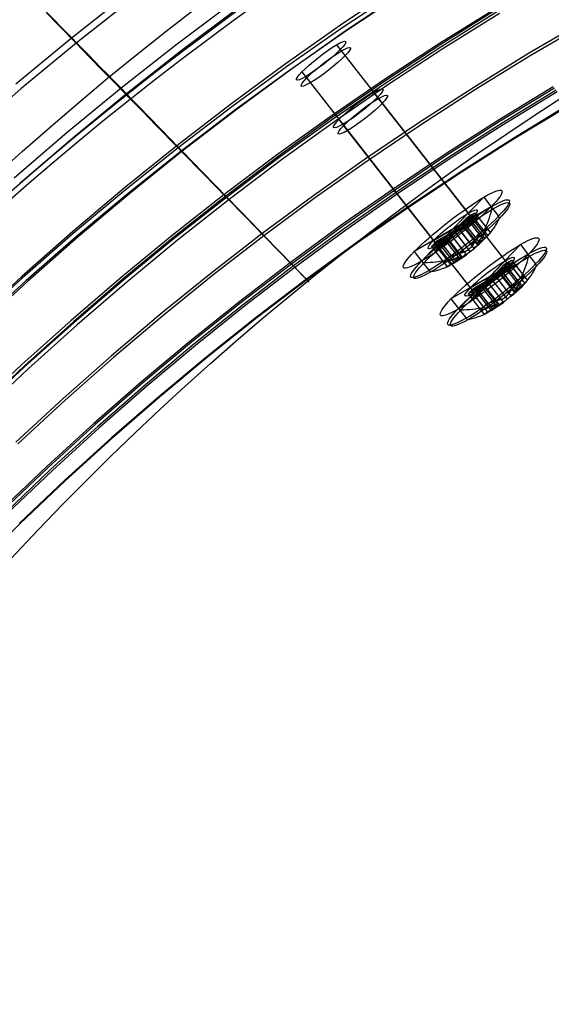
# Model space of a CAD drawing. Extents: x 112 to 670, y -274 to 273.
# Tile 29 of 84: x 240 to 279, y 88 to 159. Entities that reach past the tile are written whole.
import ezdxf

# ---------------------------------------------------------------- set-up
doc = ezdxf.new("R2010")
doc.units = 0
doc.layers.add('PREDEFINITO', color=7, linetype='CONTINUOUS')

msp = doc.modelspace()

# ---------------------------------------------------------------- linework, layer by layer
at = {"layer": 'PREDEFINITO'}
for p, q in [((244.92, 157.103, 23.426), (240.742, 161.394, 0.953)), ((267.518, 161.584, 43.32), (263.466, 158.861, 43.334)), ((267.637, 161.349, 209.804), (263.577, 158.646, 209.797)), ((248.11, 161.129, 239.009), (244.052, 157.917, 238.996)), ((248.45, 160.76, 237.965), (244.401, 157.559, 237.953)), ((267.844, 161.084, 208.678), (263.79, 158.389, 208.672)), ((267.864, 161.138, 44.326), (263.822, 158.427, 44.341)), ((255.631, 160.455, 33.577), (251.604, 157.429, 33.596)), ((256.005, 160.028, 34.667), (251.988, 157.014, 34.685)), ((274.644, 160.057, 191.44), (270.616, 157.542, 191.437)), ((274.722, 160.008, 55.714), (270.704, 157.485, 55.73)), ((274.801, 159.846, 190.291), (270.778, 157.336, 190.288)), ((242.266, 159.749, 244.024), (243.177, 158.815, 241.526)), ((274.935, 159.719, 56.839), (270.924, 157.203, 56.855)), ((281.048, 159.161, 171.271), (277.044, 156.814, 171.272)), ((243.177, 158.815, 241.526), (244.401, 157.559, 237.953)), ((263.466, 158.861, 43.334), (259.474, 156.051, 43.349)), ((263.577, 158.646, 209.797), (259.576, 155.855, 209.791)), ((263.822, 158.427, 44.341), (259.84, 155.63, 44.357)), ((281.161, 158.999, 170.107), (277.161, 156.656, 170.107)), ((244.052, 157.917, 238.996), (240.067, 154.616, 238.983)), ((263.79, 158.389, 208.672), (259.794, 155.605, 208.666)), ((244.401, 157.559, 237.953), (240.424, 154.27, 237.94)), ((244.401, 157.559, 237.953), (245.374, 156.562, 234.927)), ((245.317, 156.696, 25.235), (244.92, 157.103, 23.426)), ((251.604, 157.429, 33.596), (247.645, 154.315, 33.615)), ((251.988, 157.014, 34.685), (248.038, 153.913, 34.703)), ((263.193, 157.452, -128.349), (272.689, 145.298, -130.459)), ((263.193, 157.452, -128.349), (272.689, 145.298, -130.459)), ((263.459, 157.112, -125.196), (272.954, 144.958, -127.307)), ((263.459, 157.112, -125.196), (272.954, 144.958, -127.307)), ((270.616, 157.542, 191.437), (266.642, 154.94, 191.434)), ((270.704, 157.485, 55.73), (266.741, 154.876, 55.746)), ((270.778, 157.336, 190.288), (266.808, 154.74, 190.285)), ((270.924, 157.203, 56.855), (266.967, 154.602, 56.871)), ((245.733, 156.27, 27.008), (245.317, 156.696, 25.235)), ((245.374, 156.562, 234.927), (246.304, 155.608, 231.867)), ((277.044, 156.814, 171.272), (273.09, 154.381, 171.272)), ((277.161, 156.656, 170.107), (273.211, 154.227, 170.108)), ((246.172, 155.822, 28.737), (245.733, 156.27, 27.008)), ((246.635, 155.348, 30.419), (246.172, 155.822, 28.737)), ((246.304, 155.608, 231.867), (247.193, 154.696, 228.775)), ((259.474, 156.051, 43.349), (255.544, 153.154, 43.364)), ((259.576, 155.855, 209.791), (255.635, 152.978, 209.784)), ((259.794, 155.605, 208.666), (255.859, 152.735, 208.66)), ((259.84, 155.63, 44.357), (255.918, 152.746, 44.372)), ((247.125, 154.847, 32.047), (246.635, 155.348, 30.419)), ((260.686, 155.493, -128.349), (270.181, 143.339, -130.459)), ((260.686, 155.493, -128.349), (270.181, 143.339, -130.459)), ((260.951, 155.153, -125.196), (270.447, 142.999, -127.307)), ((260.951, 155.153, -125.196), (270.447, 142.999, -127.307)), ((266.642, 154.94, 191.434), (262.724, 152.253, 191.43)), ((266.741, 154.876, 55.746), (262.834, 152.181, 55.762)), ((240.424, 154.27, 237.94), (236.52, 150.894, 237.928)), ((247.645, 154.315, 33.615), (243.755, 151.116, 33.634)), ((247.381, 154.585, 32.839), (247.125, 154.847, 32.047)), ((247.193, 154.696, 228.775), (248.329, 153.53, 224.566)), ((247.645, 154.315, 33.615), (247.381, 154.585, 32.839)), ((248.038, 153.913, 34.703), (247.645, 154.315, 33.615)), ((266.808, 154.74, 190.285), (262.894, 152.058, 190.282)), ((266.967, 154.602, 56.871), (263.066, 151.914, 56.887)), ((273.09, 154.381, 171.272), (269.188, 151.863, 171.272)), ((273.211, 154.227, 170.108), (269.312, 151.713, 170.108)), ((278.82, 154.416, 150.137), (274.921, 152.044, 150.141)), ((278.898, 154.312, 148.962), (275.001, 151.942, 148.965)), ((279.019, 154.172, 87.987), (275.13, 151.801, 87.999)), ((248.038, 153.913, 34.703), (244.158, 150.727, 34.721)), ((248.481, 153.46, 35.847), (248.038, 153.913, 34.703)), ((248.329, 153.53, 224.566), (249.254, 152.582, 220.91)), ((248.937, 152.993, 36.959), (248.481, 153.46, 35.847)), ((265.858, 154.018, -95.49), (275.345, 141.876, -97.708)), ((265.858, 154.018, -95.49), (275.345, 141.876, -97.708)), ((266.138, 153.661, -92.34), (275.624, 141.519, -94.558)), ((266.138, 153.661, -92.34), (275.624, 141.519, -94.558)), ((279.104, 154.055, 89.159), (275.218, 151.688, 89.172)), ((251.245, 150.62, 42.305), (248.937, 152.993, 36.959)), ((255.544, 153.154, 43.364), (251.678, 150.172, 43.38)), ((255.635, 152.978, 209.784), (251.758, 150.014, 209.778)), ((255.859, 152.735, 208.66), (251.987, 149.779, 208.653)), ((255.918, 152.746, 44.372), (252.06, 149.777, 44.387)), ((279.832, 153.062, 104.886), (275.967, 150.721, 104.896)), ((279.838, 153.045, 128.867), (275.971, 150.706, 128.874)), ((279.861, 153.022, 106.069), (275.997, 150.683, 106.079)), ((279.868, 153.006, 127.685), (276.002, 150.668, 127.692)), ((249.254, 152.582, 220.91), (250.132, 151.681, 217.225)), ((262.724, 152.253, 191.43), (258.864, 149.48, 191.427)), ((262.834, 152.181, 55.762), (258.985, 149.401, 55.778)), ((262.894, 152.058, 190.282), (259.038, 149.291, 190.279)), ((263.351, 152.059, -95.49), (272.837, 139.917, -97.708)), ((263.351, 152.059, -95.49), (272.837, 139.917, -97.708)), ((274.921, 152.044, 150.141), (271.072, 149.587, 150.144)), ((250.132, 151.681, 217.225), (251.758, 150.014, 209.778)), ((263.066, 151.914, 56.887), (259.223, 149.143, 56.903)), ((263.63, 151.702, -92.34), (273.116, 139.56, -94.558)), ((263.63, 151.702, -92.34), (273.116, 139.56, -94.558)), ((269.188, 151.863, 171.272), (265.339, 149.261, 171.272)), ((269.312, 151.713, 170.108), (265.466, 149.115, 170.108)), ((275.001, 151.942, 148.965), (271.154, 149.488, 148.969)), ((275.13, 151.801, 87.999), (271.29, 149.347, 88.012)), ((275.218, 151.688, 89.172), (271.38, 149.237, 89.184)), ((243.755, 151.116, 33.634), (239.937, 147.833, 33.653)), ((244.158, 150.727, 34.721), (240.349, 147.456, 34.739)), ((251.678, 150.172, 43.38), (251.245, 150.62, 42.305)), ((275.967, 150.721, 104.896), (272.15, 148.298, 104.906)), ((275.971, 150.706, 128.874), (272.153, 148.285, 128.881)), ((275.997, 150.683, 106.079), (272.18, 148.26, 106.089)), ((276.002, 150.668, 127.692), (272.184, 148.247, 127.699)), ((251.678, 150.172, 43.38), (247.877, 147.107, 43.395)), ((251.758, 150.014, 209.778), (247.945, 146.967, 209.771)), ((252.06, 149.777, 44.387), (251.678, 150.172, 43.38)), ((251.758, 150.014, 209.778), (251.987, 149.779, 208.653)), ((251.987, 149.779, 208.653), (248.18, 146.739, 208.647)), ((252.06, 149.777, 44.387), (248.268, 146.725, 44.403)), ((251.987, 149.779, 208.653), (253.615, 148.11, 200.08)), ((252.302, 149.527, 45.06), (252.06, 149.777, 44.387)), ((252.536, 149.285, 45.74), (252.302, 149.527, 45.06)), ((252.982, 148.825, 47.12), (252.536, 149.285, 45.74)), ((258.864, 149.48, 191.427), (255.063, 146.624, 191.424)), ((258.985, 149.401, 55.778), (255.197, 146.539, 55.795)), ((259.038, 149.291, 190.279), (255.242, 146.441, 190.276)), ((265.339, 149.261, 171.272), (261.545, 146.576, 171.272)), ((271.072, 149.587, 150.144), (267.274, 147.048, 150.148)), ((271.154, 149.488, 148.969), (267.359, 146.952, 148.973)), ((271.29, 149.347, 88.012), (267.502, 146.811, 88.024)), ((271.38, 149.237, 89.184), (267.595, 146.704, 89.196)), ((253.401, 148.391, 48.525), (252.982, 148.825, 47.12)), ((259.223, 149.143, 56.903), (255.44, 146.288, 56.919)), ((265.466, 149.115, 170.108), (261.676, 146.435, 170.109)), ((253.797, 147.983, 49.95), (253.401, 148.391, 48.525)), ((253.615, 148.11, 200.08), (255.242, 146.441, 190.276)), ((254.171, 147.597, 51.393), (253.797, 147.983, 49.95)), ((272.15, 148.298, 104.906), (268.384, 145.792, 104.916)), ((272.153, 148.285, 128.881), (268.386, 145.781, 128.888)), ((272.18, 148.26, 106.089), (268.415, 145.756, 106.099)), ((272.184, 148.247, 127.699), (268.418, 145.745, 127.706)), ((240.349, 147.456, 34.739), (236.612, 144.104, 34.757)), ((247.877, 147.107, 43.395), (244.145, 143.959, 43.41)), ((254.527, 147.229, 52.85), (254.171, 147.597, 51.393)), ((255.197, 146.539, 55.795), (254.527, 147.229, 52.85)), ((267.274, 147.048, 150.148), (263.53, 144.428, 150.151)), ((247.945, 146.967, 209.771), (244.199, 143.837, 209.765)), ((248.18, 146.739, 208.647), (244.439, 143.616, 208.641)), ((248.268, 146.725, 44.403), (244.543, 143.591, 44.418)), ((255.063, 146.624, 191.424), (251.325, 143.685, 191.421)), ((255.197, 146.539, 55.795), (251.471, 143.594, 55.811)), ((255.242, 146.441, 190.276), (251.508, 143.508, 190.273)), ((256.226, 145.479, 60.739), (255.197, 146.539, 55.795)), ((255.242, 146.441, 190.276), (256.613, 145.034, 180.805)), ((261.545, 146.576, 171.272), (257.809, 143.809, 171.272)), ((261.676, 146.435, 170.109), (257.943, 143.671, 170.109)), ((267.359, 146.952, 148.973), (263.617, 144.334, 148.977)), ((267.502, 146.811, 88.024), (263.768, 144.193, 88.037)), ((267.595, 146.704, 89.196), (263.863, 144.089, 89.209)), ((273.81, 146.448, -132.036), (269.326, 141.85, -125.731)), ((273.81, 146.448, -132.036), (269.326, 141.85, -125.731)), ((273.81, 146.448, -132.036), (274.342, 145.767, -132.154)), ((273.81, 146.448, -132.036), (274.342, 145.767, -132.154)), ((255.44, 146.288, 56.919), (251.719, 143.352, 56.935)), ((268.384, 145.792, 104.916), (264.67, 143.206, 104.927)), ((268.386, 145.781, 128.888), (264.671, 143.197, 128.895)), ((268.415, 145.756, 106.099), (264.702, 143.171, 106.109)), ((268.418, 145.745, 127.706), (264.704, 143.161, 127.713)), ((274.341, 145.768, -125.731), (268.795, 142.53, -132.036)), ((274.341, 145.768, -125.731), (268.795, 142.53, -132.036)), ((274.341, 145.768, -125.731), (274.873, 145.087, -125.849)), ((274.341, 145.768, -125.731), (274.873, 145.087, -125.849)), ((256.955, 144.727, 64.582), (256.226, 145.479, 60.739)), ((256.613, 145.034, 180.805), (257.943, 143.671, 170.109)), ((270.181, 143.339, -130.459), (272.954, 144.958, -127.307)), ((270.181, 143.339, -130.459), (272.954, 144.958, -127.307)), ((272.689, 145.298, -130.459), (270.447, 142.999, -127.307)), ((272.689, 145.298, -130.459), (270.447, 142.999, -127.307)), ((272.906, 145.193, -130.596), (270.514, 142.741, -127.233)), ((272.906, 145.193, -130.596), (270.514, 142.741, -127.233)), ((271.912, 144.283, -129.825), (272.659, 145.049, -130.876)), ((271.912, 144.283, -129.825), (272.659, 145.049, -130.876)), ((273.152, 145.337, -130.316), (272.405, 144.57, -129.265)), ((273.152, 145.337, -130.316), (272.405, 144.57, -129.265)), ((272.464, 144.495, -128.564), (273.388, 145.035, -127.514)), ((272.464, 144.495, -128.564), (273.388, 145.035, -127.514)), ((272.659, 145.049, -130.876), (273.152, 145.337, -130.316)), ((272.659, 145.049, -130.876), (273.152, 145.337, -130.316)), ((272.659, 145.049, -130.876), (273.565, 143.889, -131.078)), ((272.659, 145.049, -130.876), (273.565, 143.889, -131.078)), ((272.906, 145.193, -130.596), (273.817, 144.027, -130.799)), ((272.906, 145.193, -130.596), (273.817, 144.027, -130.799)), ((273.388, 145.035, -127.514), (272.99, 144.626, -126.953)), ((273.388, 145.035, -127.514), (272.99, 144.626, -126.953)), ((273.152, 145.337, -130.316), (274.058, 144.177, -130.517)), ((273.152, 145.337, -130.316), (274.058, 144.177, -130.517)), ((273.388, 145.035, -127.514), (274.294, 143.875, -127.715)), ((273.388, 145.035, -127.514), (274.294, 143.875, -127.715)), ((257.628, 144.035, 68.446), (256.955, 144.727, 64.582)), ((263.53, 144.428, 150.151), (259.841, 141.726, 150.155)), ((263.617, 144.334, 148.977), (259.93, 141.635, 148.98)), ((273.189, 144.83, -127.233), (270.231, 143.103, -130.596)), ((273.189, 144.83, -127.233), (270.231, 143.103, -130.596)), ((271.912, 144.283, -129.825), (272.962, 142.938, -130.059)), ((271.912, 144.283, -129.825), (272.962, 142.938, -130.059)), ((272.99, 144.626, -126.953), (272.065, 144.086, -128.004)), ((272.99, 144.626, -126.953), (272.065, 144.086, -128.004)), ((272.161, 144.538, -130.176), (273.178, 143.236, -130.402)), ((272.161, 144.538, -130.176), (273.178, 143.236, -130.402)), ((272.319, 144.442, -128.915), (273.38, 143.084, -129.151)), ((272.319, 144.442, -128.915), (273.38, 143.084, -129.151)), ((272.373, 144.266, -127.654), (273.391, 142.964, -127.88)), ((272.373, 144.266, -127.654), (273.391, 142.964, -127.88)), ((272.405, 144.57, -129.265), (273.455, 143.226, -129.499)), ((272.405, 144.57, -129.265), (273.455, 143.226, -129.499)), ((272.464, 144.495, -128.564), (273.514, 143.15, -128.798)), ((272.464, 144.495, -128.564), (273.514, 143.15, -128.798)), ((272.654, 144.826, -129.615), (273.671, 143.524, -129.841)), ((272.654, 144.826, -129.615), (273.671, 143.524, -129.841)), ((272.772, 144.675, -128.214), (273.789, 143.373, -128.44)), ((272.772, 144.675, -128.214), (273.789, 143.373, -128.44)), ((272.99, 144.626, -126.953), (273.896, 143.466, -127.155)), ((272.99, 144.626, -126.953), (273.896, 143.466, -127.155)), ((273.189, 144.83, -127.233), (274.1, 143.664, -127.436)), ((273.189, 144.83, -127.233), (274.1, 143.664, -127.436)), ((244.145, 143.959, 43.41), (240.481, 140.731, 43.425)), ((244.199, 143.837, 209.765), (240.522, 140.625, 209.758)), ((244.439, 143.616, 208.641), (240.767, 140.413, 208.635)), ((244.543, 143.591, 44.418), (240.886, 140.376, 44.433)), ((251.325, 143.685, 191.421), (247.65, 140.665, 191.418)), ((251.471, 143.594, 55.811), (247.809, 140.568, 55.827)), ((251.508, 143.508, 190.273), (247.837, 140.493, 190.27)), ((257.809, 143.809, 171.272), (254.132, 140.96, 171.273)), ((257.943, 143.671, 170.109), (254.269, 140.827, 170.109)), ((258.241, 143.402, 72.33), (257.628, 144.035, 68.446)), ((257.943, 143.671, 170.109), (258.982, 142.606, 160.155)), ((263.768, 144.193, 88.037), (260.089, 141.494, 88.05)), ((263.863, 144.089, 89.209), (260.186, 141.394, 89.221)), ((270.43, 143.308, -130.876), (271.355, 143.847, -129.825)), ((270.43, 143.308, -130.876), (271.355, 143.847, -129.825)), ((271.508, 143.651, -128.004), (270.761, 142.884, -126.953)), ((271.508, 143.651, -128.004), (270.761, 142.884, -126.953)), ((271.047, 143.667, -130.176), (272.064, 142.365, -130.402)), ((271.047, 143.667, -130.176), (272.064, 142.365, -130.402)), ((271.355, 143.847, -129.825), (272.405, 142.503, -130.059)), ((271.355, 143.847, -129.825), (272.405, 142.503, -130.059)), ((271.508, 143.651, -128.004), (272.559, 142.306, -128.237)), ((271.508, 143.651, -128.004), (272.559, 142.306, -128.237)), ((271.646, 144.049, -129.68), (272.706, 142.691, -129.916)), ((271.646, 144.049, -129.68), (272.706, 142.691, -129.916)), ((271.775, 143.884, -128.149), (272.836, 142.526, -128.385)), ((271.775, 143.884, -128.149), (272.836, 142.526, -128.385)), ((272.065, 144.086, -128.004), (273.116, 142.742, -128.237)), ((272.065, 144.086, -128.004), (273.116, 142.742, -128.237)), ((273.565, 143.889, -131.078), (272.962, 142.938, -130.059)), ((273.565, 143.889, -131.078), (272.962, 142.938, -130.059)), ((273.403, 143.292, -129.487), (273.759, 143.657, -129.988)), ((273.403, 143.292, -129.487), (273.759, 143.657, -129.988)), ((273.455, 143.226, -129.499), (274.058, 144.177, -130.517)), ((273.455, 143.226, -129.499), (274.058, 144.177, -130.517)), ((274.294, 143.875, -127.715), (273.514, 143.15, -128.798)), ((274.294, 143.875, -127.715), (273.514, 143.15, -128.798)), ((273.817, 144.027, -130.799), (273.565, 143.889, -131.078)), ((273.817, 144.027, -130.799), (273.565, 143.889, -131.078)), ((274.058, 144.177, -130.517), (273.817, 144.027, -130.799)), ((274.058, 144.177, -130.517), (273.817, 144.027, -130.799)), ((273.896, 143.466, -127.155), (274.294, 143.875, -127.715)), ((273.896, 143.466, -127.155), (274.294, 143.875, -127.715)), ((251.719, 143.352, 56.935), (248.062, 140.335, 56.951)), ((258.796, 142.83, 76.234), (258.241, 143.402, 72.33)), ((259.289, 142.321, 80.156), (258.796, 142.83, 76.234)), ((264.671, 143.197, 128.895), (261.01, 140.531, 128.901)), ((264.67, 143.206, 104.927), (261.011, 140.539, 104.937)), ((264.702, 143.171, 106.109), (261.044, 140.505, 106.12)), ((264.704, 143.161, 127.713), (261.044, 140.497, 127.72)), ((270.956, 143.439, -129.265), (270.032, 142.899, -130.316)), ((270.956, 143.439, -129.265), (270.032, 142.899, -130.316)), ((270.032, 142.899, -130.316), (270.43, 143.308, -130.876)), ((270.032, 142.899, -130.316), (270.43, 143.308, -130.876)), ((270.032, 142.899, -130.316), (270.938, 141.739, -130.517)), ((270.032, 142.899, -130.316), (270.938, 141.739, -130.517)), ((270.231, 143.103, -130.596), (271.142, 141.937, -130.799)), ((270.231, 143.103, -130.596), (271.142, 141.937, -130.799)), ((270.268, 142.597, -127.514), (271.015, 143.363, -128.564)), ((270.268, 142.597, -127.514), (271.015, 143.363, -128.564)), ((270.761, 142.884, -126.953), (270.268, 142.597, -127.514)), ((270.761, 142.884, -126.953), (270.268, 142.597, -127.514)), ((270.43, 143.308, -130.876), (271.337, 142.148, -131.078)), ((270.43, 143.308, -130.876), (271.337, 142.148, -131.078)), ((270.648, 143.259, -129.615), (271.665, 141.957, -129.841)), ((270.648, 143.259, -129.615), (271.665, 141.957, -129.841)), ((270.761, 142.884, -126.953), (271.667, 141.725, -127.155)), ((270.761, 142.884, -126.953), (271.667, 141.725, -127.155)), ((270.766, 143.107, -128.214), (271.783, 141.806, -128.44)), ((270.766, 143.107, -128.214), (271.783, 141.806, -128.44)), ((270.956, 143.439, -129.265), (272.007, 142.094, -129.499)), ((270.956, 143.439, -129.265), (272.007, 142.094, -129.499)), ((271.015, 143.363, -128.564), (272.066, 142.019, -128.798)), ((271.015, 143.363, -128.564), (272.066, 142.019, -128.798)), ((271.101, 143.491, -128.915), (272.162, 142.133, -129.151)), ((271.101, 143.491, -128.915), (272.162, 142.133, -129.151)), ((271.259, 143.395, -127.654), (272.276, 142.093, -127.88)), ((271.259, 143.395, -127.654), (272.276, 142.093, -127.88)), ((276.459, 143.034, -99.282), (272.002, 138.402, -92.983)), ((276.459, 143.034, -99.282), (272.002, 138.402, -92.983)), ((273.266, 143.369, -130.548), (272.91, 143.005, -130.047)), ((273.266, 143.369, -130.548), (272.91, 143.005, -130.047)), ((273.064, 142.808, -128.226), (273.504, 143.065, -127.725)), ((273.064, 142.808, -128.226), (273.504, 143.065, -127.725)), ((273.116, 142.742, -128.237), (273.896, 143.466, -127.155)), ((273.116, 142.742, -128.237), (273.896, 143.466, -127.155)), ((273.902, 143.474, -128.286), (273.462, 143.217, -128.786)), ((273.902, 143.474, -128.286), (273.462, 143.217, -128.786)), ((276.459, 143.034, -99.282), (276.99, 142.354, -99.407)), ((276.459, 143.034, -99.282), (276.99, 142.354, -99.407)), ((258.982, 142.606, 160.155), (259.93, 141.635, 148.98)), ((259.721, 141.875, 84.095), (259.289, 142.321, 80.156)), ((268.795, 142.53, -132.036), (269.327, 141.849, -132.154)), ((268.795, 142.53, -132.036), (269.327, 141.849, -132.154)), ((270.268, 142.597, -127.514), (271.174, 141.437, -127.715)), ((270.268, 142.597, -127.514), (271.174, 141.437, -127.715)), ((270.514, 142.741, -127.233), (271.425, 141.575, -127.436)), ((270.514, 142.741, -127.233), (271.425, 141.575, -127.436)), ((271.337, 142.148, -131.078), (270.938, 141.739, -130.517)), ((271.337, 142.148, -131.078), (270.938, 141.739, -130.517)), ((270.938, 141.739, -130.517), (272.007, 142.094, -129.499)), ((270.938, 141.739, -130.517), (272.007, 142.094, -129.499)), ((272.405, 142.503, -130.059), (271.337, 142.148, -131.078)), ((272.405, 142.503, -130.059), (271.337, 142.148, -131.078)), ((277.017, 142.32, -92.983), (271.444, 139.116, -99.282)), ((277.017, 142.32, -92.983), (271.444, 139.116, -99.282)), ((271.515, 141.904, -129.987), (271.955, 142.161, -129.487)), ((271.515, 141.904, -129.987), (271.955, 142.161, -129.487)), ((272.014, 142.085, -128.786), (271.658, 141.72, -128.286)), ((272.014, 142.085, -128.786), (271.658, 141.72, -128.286)), ((271.667, 141.725, -127.155), (272.559, 142.306, -128.237)), ((271.667, 141.725, -127.155), (272.559, 142.306, -128.237)), ((272.353, 142.569, -130.047), (271.913, 142.312, -130.548)), ((272.353, 142.569, -130.047), (271.913, 142.312, -130.548)), ((272.151, 142.008, -127.726), (272.507, 142.373, -128.226)), ((272.151, 142.008, -127.726), (272.507, 142.373, -128.226)), ((277.017, 142.32, -92.983), (277.549, 141.64, -93.108)), ((277.017, 142.32, -92.983), (277.549, 141.64, -93.108)), ((259.841, 141.726, 150.155), (256.21, 138.944, 150.158)), ((259.93, 141.635, 148.98), (256.301, 138.855, 148.984)), ((260.089, 141.494, 88.05), (256.468, 138.716, 88.062)), ((260.186, 141.394, 89.221), (256.566, 138.619, 89.234)), ((260.089, 141.494, 88.05), (259.721, 141.875, 84.095)), ((259.93, 141.635, 148.98), (260.581, 140.969, 138.955)), ((260.469, 141.101, 93.137), (260.089, 141.494, 88.05)), ((269.326, 141.85, -125.731), (269.858, 141.169, -125.849)), ((269.326, 141.85, -125.731), (269.858, 141.169, -125.849)), ((272.066, 142.019, -128.798), (271.174, 141.437, -127.715)), ((272.066, 142.019, -128.798), (271.174, 141.437, -127.715)), ((271.174, 141.437, -127.715), (271.667, 141.725, -127.155)), ((271.174, 141.437, -127.715), (271.667, 141.725, -127.155)), ((272.837, 139.917, -97.708), (275.624, 141.519, -94.558)), ((272.837, 139.917, -97.708), (275.624, 141.519, -94.558)), ((275.859, 141.391, -94.486), (272.886, 139.682, -97.846)), ((275.859, 141.391, -94.486), (272.886, 139.682, -97.846)), ((275.345, 141.876, -97.708), (273.116, 139.56, -94.558)), ((275.345, 141.876, -97.708), (273.116, 139.56, -94.558)), ((275.561, 141.772, -97.846), (273.184, 139.301, -94.486)), ((275.561, 141.772, -97.846), (273.184, 139.301, -94.486)), ((274.571, 140.857, -97.076), (275.313, 141.629, -98.126)), ((274.571, 140.857, -97.076), (275.313, 141.629, -98.126)), ((275.809, 141.914, -97.566), (275.066, 141.142, -96.516)), ((275.809, 141.914, -97.566), (275.066, 141.142, -96.516)), ((275.128, 141.063, -95.816), (276.057, 141.596, -94.766)), ((275.128, 141.063, -95.816), (276.057, 141.596, -94.766)), ((275.313, 141.629, -98.126), (275.809, 141.914, -97.566)), ((275.313, 141.629, -98.126), (275.809, 141.914, -97.566)), ((275.313, 141.629, -98.126), (276.219, 140.471, -98.338)), ((275.313, 141.629, -98.126), (276.219, 140.471, -98.338)), ((275.314, 141.399, -96.866), (276.33, 140.099, -97.104)), ((275.314, 141.399, -96.866), (276.33, 140.099, -97.104)), ((275.561, 141.772, -97.846), (276.471, 140.607, -98.059)), ((275.561, 141.772, -97.846), (276.471, 140.607, -98.059)), ((276.057, 141.596, -94.766), (275.661, 141.185, -94.206)), ((276.057, 141.596, -94.766), (275.661, 141.185, -94.206)), ((275.809, 141.914, -97.566), (276.714, 140.755, -97.778)), ((275.809, 141.914, -97.566), (276.714, 140.755, -97.778)), ((275.859, 141.391, -94.486), (276.769, 140.226, -94.699)), ((275.859, 141.391, -94.486), (276.769, 140.226, -94.699)), ((276.057, 141.596, -94.766), (276.962, 140.438, -94.978)), ((276.057, 141.596, -94.766), (276.962, 140.438, -94.978)), ((240.481, 140.731, 43.425), (236.889, 137.425, 43.439)), ((247.65, 140.665, 191.418), (244.041, 137.565, 191.414)), ((254.132, 140.96, 171.273), (250.516, 138.031, 171.273)), ((254.269, 140.827, 170.109), (250.656, 137.903, 170.11)), ((260.697, 140.864, 97.063), (260.469, 141.101, 93.137)), ((260.581, 140.969, 138.955), (261.01, 140.531, 128.901)), ((261.011, 140.539, 104.937), (260.697, 140.864, 97.063)), ((274.571, 140.857, -97.076), (275.62, 139.514, -97.321)), ((274.571, 140.857, -97.076), (275.62, 139.514, -97.321)), ((275.661, 141.185, -94.206), (274.732, 140.651, -95.256)), ((275.661, 141.185, -94.206), (274.732, 140.651, -95.256)), ((274.732, 140.651, -95.256), (275.781, 139.308, -95.502)), ((274.732, 140.651, -95.256), (275.781, 139.308, -95.502)), ((274.818, 141.115, -97.426), (275.834, 139.814, -97.664)), ((274.818, 141.115, -97.426), (275.834, 139.814, -97.664)), ((274.982, 141.012, -96.166), (276.041, 139.655, -96.414)), ((274.982, 141.012, -96.166), (276.041, 139.655, -96.414)), ((275.041, 140.829, -94.906), (276.058, 139.528, -95.144)), ((275.041, 140.829, -94.906), (276.058, 139.528, -95.144)), ((275.066, 141.142, -96.516), (276.115, 139.799, -96.762)), ((275.066, 141.142, -96.516), (276.115, 139.799, -96.762)), ((275.128, 141.063, -95.816), (276.177, 139.719, -96.062)), ((275.128, 141.063, -95.816), (276.177, 139.719, -96.062)), ((275.438, 141.24, -95.466), (276.454, 139.94, -95.704)), ((275.438, 141.24, -95.466), (276.454, 139.94, -95.704)), ((275.661, 141.185, -94.206), (276.566, 140.026, -94.418)), ((275.661, 141.185, -94.206), (276.566, 140.026, -94.418)), ((276.115, 139.799, -96.762), (276.714, 140.755, -97.778)), ((276.115, 139.799, -96.762), (276.714, 140.755, -97.778)), ((276.714, 140.755, -97.778), (276.471, 140.607, -98.059)), ((276.714, 140.755, -97.778), (276.471, 140.607, -98.059)), ((240.522, 140.625, 209.758), (236.916, 137.334, 209.752)), ((240.767, 140.413, 208.635), (237.165, 137.13, 208.629)), ((240.886, 140.376, 44.433), (237.301, 137.083, 44.448)), ((247.809, 140.568, 55.827), (244.212, 137.464, 55.843)), ((247.837, 140.493, 190.27), (244.231, 137.4, 190.267)), ((248.062, 140.335, 56.951), (244.47, 137.238, 56.968)), ((261.01, 140.531, 128.901), (257.406, 137.787, 128.908)), ((261.011, 140.539, 104.937), (257.408, 137.793, 104.948)), ((261.044, 140.497, 127.72), (257.441, 137.753, 127.727)), ((261.044, 140.505, 106.12), (257.442, 137.76, 106.13)), ((261.01, 140.531, 128.901), (261.153, 140.387, 122.322)), ((261.152, 140.392, 111.52), (261.011, 140.539, 104.937)), ((261.189, 140.352, 116.922), (261.152, 140.392, 111.52)), ((261.153, 140.387, 122.322), (261.189, 140.352, 116.922)), ((273.617, 140.01, -96.516), (272.688, 139.476, -97.566)), ((273.617, 140.01, -96.516), (272.688, 139.476, -97.566)), ((273.084, 139.888, -98.126), (274.013, 140.422, -97.076)), ((273.084, 139.888, -98.126), (274.013, 140.422, -97.076)), ((274.175, 140.215, -95.256), (273.432, 139.443, -94.206)), ((274.175, 140.215, -95.256), (273.432, 139.443, -94.206)), ((273.617, 140.01, -96.516), (274.667, 138.667, -96.762)), ((273.617, 140.01, -96.516), (274.667, 138.667, -96.762)), ((273.704, 140.244, -97.426), (274.72, 138.943, -97.664)), ((273.704, 140.244, -97.426), (274.72, 138.943, -97.664)), ((273.764, 140.061, -96.166), (274.824, 138.704, -96.414)), ((273.764, 140.061, -96.166), (274.824, 138.704, -96.414)), ((273.927, 139.958, -94.906), (274.943, 138.657, -95.144)), ((273.927, 139.958, -94.906), (274.943, 138.657, -95.144)), ((274.013, 140.422, -97.076), (275.063, 139.079, -97.321)), ((274.013, 140.422, -97.076), (275.063, 139.079, -97.321)), ((274.175, 140.215, -95.256), (275.224, 138.872, -95.502)), ((274.175, 140.215, -95.256), (275.224, 138.872, -95.502)), ((274.305, 140.623, -96.931), (275.365, 139.266, -97.179)), ((274.305, 140.623, -96.931), (275.365, 139.266, -97.179)), ((274.44, 140.45, -95.401), (275.5, 139.093, -95.649)), ((274.44, 140.45, -95.401), (275.5, 139.093, -95.649)), ((275.922, 139.948, -97.809), (275.568, 139.58, -97.309)), ((275.922, 139.948, -97.809), (275.568, 139.58, -97.309)), ((276.219, 140.471, -98.338), (275.62, 139.514, -97.321)), ((276.219, 140.471, -98.338), (275.62, 139.514, -97.321)), ((275.781, 139.308, -95.502), (276.566, 140.026, -94.418)), ((275.781, 139.308, -95.502), (276.566, 140.026, -94.418)), ((276.063, 139.865, -96.749), (276.417, 140.233, -97.249)), ((276.063, 139.865, -96.749), (276.417, 140.233, -97.249)), ((276.568, 140.04, -95.55), (276.125, 139.786, -96.049)), ((276.568, 140.04, -95.55), (276.125, 139.786, -96.049)), ((276.962, 140.438, -94.978), (276.177, 139.719, -96.062)), ((276.962, 140.438, -94.978), (276.177, 139.719, -96.062)), ((276.471, 140.607, -98.059), (276.219, 140.471, -98.338)), ((276.471, 140.607, -98.059), (276.219, 140.471, -98.338)), ((276.566, 140.026, -94.418), (276.962, 140.438, -94.978)), ((276.566, 140.026, -94.418), (276.962, 140.438, -94.978)), ((272.688, 139.476, -97.566), (273.084, 139.888, -98.126)), ((272.688, 139.476, -97.566), (273.084, 139.888, -98.126)), ((272.688, 139.476, -97.566), (273.594, 138.317, -97.778)), ((272.688, 139.476, -97.566), (273.594, 138.317, -97.778)), ((272.886, 139.682, -97.846), (273.796, 138.517, -98.059)), ((272.886, 139.682, -97.846), (273.796, 138.517, -98.059)), ((272.936, 139.159, -94.766), (273.679, 139.931, -95.816)), ((272.936, 139.159, -94.766), (273.679, 139.931, -95.816)), ((273.432, 139.443, -94.206), (272.936, 139.159, -94.766)), ((273.432, 139.443, -94.206), (272.936, 139.159, -94.766)), ((273.084, 139.888, -98.126), (273.99, 138.729, -98.338)), ((273.084, 139.888, -98.126), (273.99, 138.729, -98.338)), ((273.184, 139.301, -94.486), (274.094, 138.136, -94.699)), ((273.184, 139.301, -94.486), (274.094, 138.136, -94.699)), ((273.308, 139.832, -96.866), (274.324, 138.531, -97.104)), ((273.308, 139.832, -96.866), (274.324, 138.531, -97.104)), ((273.432, 139.673, -95.466), (274.448, 138.373, -95.704)), ((273.432, 139.673, -95.466), (274.448, 138.373, -95.704)), ((273.432, 139.443, -94.206), (274.337, 138.285, -94.418)), ((273.432, 139.443, -94.206), (274.337, 138.285, -94.418)), ((273.679, 139.931, -95.816), (274.729, 138.588, -96.062)), ((273.679, 139.931, -95.816), (274.729, 138.588, -96.062)), ((275.729, 139.374, -95.49), (276.172, 139.628, -94.989)), ((275.729, 139.374, -95.49), (276.172, 139.628, -94.989)), ((256.21, 138.944, 150.158), (252.638, 136.082, 150.162)), ((256.301, 138.855, 148.984), (252.731, 135.997, 148.988)), ((256.468, 138.716, 88.062), (252.905, 135.858, 88.075)), ((256.566, 138.619, 89.234), (253.006, 135.765, 89.246)), ((271.444, 139.116, -99.282), (271.975, 138.436, -99.407)), ((271.444, 139.116, -99.282), (271.975, 138.436, -99.407)), ((272.936, 139.159, -94.766), (273.842, 138, -94.978)), ((272.936, 139.159, -94.766), (273.842, 138, -94.978)), ((273.99, 138.729, -98.338), (273.594, 138.317, -97.778)), ((273.99, 138.729, -98.338), (273.594, 138.317, -97.778)), ((273.594, 138.317, -97.778), (274.667, 138.667, -96.762)), ((273.594, 138.317, -97.778), (274.667, 138.667, -96.762)), ((274.729, 138.588, -96.062), (273.842, 138, -94.978)), ((274.729, 138.588, -96.062), (273.842, 138, -94.978)), ((275.063, 139.079, -97.321), (273.99, 138.729, -98.338)), ((275.063, 139.079, -97.321), (273.99, 138.729, -98.338)), ((274.172, 138.479, -97.249), (274.615, 138.733, -96.749)), ((274.172, 138.479, -97.249), (274.615, 138.733, -96.749)), ((274.677, 138.654, -96.049), (274.323, 138.286, -95.549)), ((274.677, 138.654, -96.049), (274.323, 138.286, -95.549)), ((274.337, 138.285, -94.418), (275.224, 138.872, -95.502)), ((274.337, 138.285, -94.418), (275.224, 138.872, -95.502)), ((275.011, 139.145, -97.309), (274.568, 138.891, -97.809)), ((275.011, 139.145, -97.309), (274.568, 138.891, -97.809)), ((274.818, 138.571, -94.99), (275.172, 138.939, -95.49)), ((274.818, 138.571, -94.99), (275.172, 138.939, -95.49)), ((250.516, 138.031, 171.273), (246.963, 135.024, 171.273)), ((250.656, 137.903, 170.11), (247.105, 134.9, 170.11)), ((272.002, 138.402, -92.983), (272.534, 137.722, -93.108)), ((272.002, 138.402, -92.983), (272.534, 137.722, -93.108)), ((273.842, 138, -94.978), (274.337, 138.285, -94.418)), ((273.842, 138, -94.978), (274.337, 138.285, -94.418)), ((244.041, 137.565, 191.414), (240.499, 134.387, 191.411)), ((244.212, 137.464, 55.843), (240.684, 134.281, 55.859)), ((244.231, 137.4, 190.267), (240.693, 134.228, 190.264)), ((244.47, 137.238, 56.968), (240.946, 134.064, 56.983)), ((257.406, 137.787, 128.908), (253.86, 134.964, 128.915)), ((257.408, 137.793, 104.948), (253.864, 134.968, 104.958)), ((257.441, 137.753, 127.727), (253.895, 134.931, 127.734)), ((257.442, 137.76, 106.13), (253.898, 134.936, 106.14)), ((252.638, 136.082, 150.162), (249.127, 133.143, 150.165)), ((252.731, 135.997, 148.988), (249.222, 133.061, 148.992)), ((252.905, 135.858, 88.075), (249.404, 132.924, 88.087)), ((253.006, 135.765, 89.246), (249.506, 132.834, 89.259)), ((246.963, 135.024, 171.273), (243.475, 131.939, 171.273)), ((253.864, 134.968, 104.958), (250.379, 132.066, 104.969)), ((240.499, 134.387, 191.411), (237.026, 131.132, 191.408)), ((240.684, 134.281, 55.859), (237.224, 131.022, 55.875)), ((247.105, 134.9, 170.11), (243.62, 131.82, 170.111)), ((253.86, 134.964, 128.915), (250.373, 132.064, 128.922)), ((253.895, 134.931, 127.734), (250.41, 132.032, 127.741)), ((253.898, 134.936, 106.14), (250.414, 132.036, 106.15)), ((240.693, 134.228, 190.264), (237.223, 130.979, 190.261)), ((240.946, 134.064, 56.983), (237.491, 130.814, 56.999)), ((249.127, 133.143, 150.165), (245.679, 130.128, 150.169)), ((249.222, 133.061, 148.992), (245.775, 130.049, 148.995)), ((249.404, 132.924, 88.087), (245.965, 129.913, 88.1)), ((249.506, 132.834, 89.259), (246.069, 129.826, 89.271)), ((243.475, 131.939, 171.273), (240.053, 128.779, 171.273)), ((243.62, 131.82, 170.111), (240.2, 128.664, 170.111)), ((250.373, 132.064, 128.922), (246.949, 129.087, 128.929)), ((250.379, 132.066, 104.969), (246.956, 129.088, 104.979)), ((250.41, 132.032, 127.741), (246.986, 129.057, 127.748)), ((250.414, 132.036, 106.15), (246.992, 129.059, 106.161)), ((245.679, 130.128, 150.169), (242.295, 127.037, 150.172)), ((245.775, 130.049, 148.995), (242.393, 126.961, 148.999)), ((245.965, 129.913, 88.1), (242.59, 126.827, 88.112)), ((246.069, 129.826, 89.271), (242.696, 126.744, 89.284)), ((246.949, 129.087, 128.929), (243.588, 126.036, 128.936)), ((246.956, 129.088, 104.979), (243.597, 126.036, 104.989)), ((246.986, 129.057, 127.748), (243.625, 126.006, 127.755)), ((246.992, 129.059, 106.161), (243.633, 126.007, 106.171)), ((242.295, 127.037, 150.172), (238.978, 123.872, 150.176)), ((242.393, 126.961, 148.999), (239.077, 123.799, 149.003)), ((242.59, 126.827, 88.112), (239.282, 123.667, 88.125)), ((242.696, 126.744, 89.284), (239.39, 123.587, 89.296)), ((243.588, 126.036, 128.936), (240.292, 122.91, 128.942)), ((243.597, 126.036, 104.989), (240.303, 122.909, 104.999)), ((243.625, 126.006, 127.755), (240.33, 122.882, 127.762)), ((243.633, 126.007, 106.171), (240.339, 122.882, 106.181)), ((240.339, 122.882, 106.181), (237.113, 119.684, 106.19))]:
    msp.add_line(p, q, dxfattribs=at)
for centre, radius in [((390, -18.831, 7.436), 255.559), ((390, -18.831, 20.802), 255.036), ((390, -18.831, -7.573), 253.393), ((390, -18.831, 28.418), 252.871), ((390, -18.831, -9.141), 252.497), ((390, -18.831, -11.306), 247.793), ((391, -17.718, 17.96), 240), ((391, -17.718, 2.96), 240), ((390, -18.831, -11.306), 239.953), ((390, -18.831, 36.408), 239.729), ((391, -25.718, -6.04), 240), ((390, -18.831, 41.336), 225.317), ((390, -18.831, 46.189), 204.858), ((390, -18.831, 54.552), 138.551)]:
    msp.add_circle(centre, radius, dxfattribs=at)
at = {"layer": 'PREDEFINITO', "extrusion": (-0.609975, 0.780733, 0.135595)}
for centre, radius in [((-302.745, -120.424, -55.017), 2.25), ((-302.745, -120.424, -55.017), 2.25), ((-302.745, -120.424, -55.584), 2.25), ((-302.745, -120.424, -55.584), 2.25), ((-302.745, -120.424, -70.584), 4.5), ((-302.745, -120.424, -70.584), 4.5), ((-302.745, -120.424, -71.456), 4.5), ((-302.745, -120.424, -71.456), 4.5), ((-302.745, -120.424, -71.638), 4.383), ((-302.745, -120.424, -71.638), 4.383), ((-302.745, -120.424, -70.584), 2.25), ((-302.745, -120.424, -70.584), 2.25)]:
    msp.add_circle(centre, radius, dxfattribs=at)
at = {"layer": 'PREDEFINITO', "extrusion": (-0.609379, 0.77997, 0.142491)}
for centre, radius in [((-302.731, -86.895, -55.485), 2.25), ((-302.731, -86.895, -55.485), 2.25), ((-302.731, -86.895, -56.053), 2.25), ((-302.731, -86.895, -56.053), 2.25), ((-302.731, -86.895, -71.053), 4.5), ((-302.731, -86.895, -71.053), 4.5), ((-302.731, -86.895, -71.925), 4.5), ((-302.731, -86.895, -71.925), 4.5), ((-302.731, -86.895, -72.107), 4.383), ((-302.731, -86.895, -72.107), 4.383), ((-302.731, -86.895, -71.053), 2.25), ((-302.731, -86.895, -71.053), 2.25)]:
    msp.add_circle(centre, radius, dxfattribs=at)
at = {"layer": 'PREDEFINITO'}
msp.add_arc((391, -17.718, -12.04), 240, 93.82255, 156.65585, dxfattribs=at)
at = {"layer": 'PREDEFINITO', "extrusion": (-0.001089, -0.00086602, 0.999999)}
msp.add_arc((391.208, -25.586, 225.253), 229.53, 89.99053, 167.03804, dxfattribs=at)
at = {"layer": 'PREDEFINITO', "extrusion": (-0.001065, -0.000846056, 0.999999)}
msp.add_arc((391.14, -25.639, 224.171), 229.12, 89.97517, 167.00238, dxfattribs=at)
at = {"layer": 'PREDEFINITO', "extrusion": (0.616238, 0.359784, 0.700576)}
for centre, radius, start, end in [((-12.478, -311.574, 128.92), 0.2, 215.35913, 280.95405), ((-12.478, -311.574, 128.92), 0.2, 215.35913, 280.95405), ((-4.007, -305.564, 128.92), 10.586, 204.0096, 215.35913), ((-4.007, -305.564, 128.92), 10.586, 204.0096, 215.35913), ((-4.011, -305.547, 128.92), 10.586, 166.54897, 177.8985), ((-4.011, -305.547, 128.92), 10.586, 166.54897, 177.8985), ((-14.112, -303.131, 128.92), 0.2, 100.95405, 166.54897), ((-14.112, -303.131, 128.92), 0.2, 100.95405, 166.54897)]:
    msp.add_arc(centre, radius, start, end, dxfattribs=at)
at = {"layer": 'PREDEFINITO', "extrusion": (-0.498178, -0.510893, 0.700576)}
for centre, radius, start, end in [((95.469, 117.215, -299.226), 0.2, 13.45103, 79.04595), ((95.469, 117.215, -299.226), 0.2, 13.45103, 79.04595), ((85.368, 114.799, -299.226), 10.586, 2.1015, 13.45103), ((85.368, 114.799, -299.226), 10.586, 2.1015, 13.45103), ((93.835, 108.771, -299.226), 0.2, 259.04595, 324.64087), ((93.835, 108.771, -299.226), 0.2, 259.04595, 324.64087), ((85.365, 114.782, -299.226), 10.586, 324.64087, 335.99041), ((85.365, 114.782, -299.226), 10.586, 324.64087, 335.99041)]:
    msp.add_arc(centre, radius, start, end, dxfattribs=at)
at = {"layer": 'PREDEFINITO', "extrusion": (-0.609975, 0.780733, 0.135595)}
for centre, start, end in [((-302.745, -121.697, -70.817), 45, 135), ((-302.745, -121.697, -70.817), 45, 135), ((-302.745, -121.697, -70.817), 45, 135), ((-302.745, -121.697, -70.817), 45, 135), ((-304.018, -120.424, -70.817), 315, 45), ((-304.018, -120.424, -70.817), 315, 45), ((-301.472, -120.424, -70.817), 178.1139, 225), ((-301.472, -120.424, -70.817), 178.1139, 225), ((-301.472, -120.424, -70.817), 135, 225), ((-301.472, -120.424, -70.817), 135, 225), ((-302.745, -119.152, -70.817), 225, 315), ((-302.745, -119.152, -70.817), 225, 315), ((-302.745, -119.152, -70.817), 225, 315), ((-302.745, -119.152, -70.817), 225, 315)]:
    msp.add_arc(centre, 0.5, start, end, dxfattribs=at)
at = {"layer": 'PREDEFINITO', "extrusion": (-0.59577, 0.76255, 0.252142)}
msp.add_arc((-302.745, -112.234, -86.418), 0.498, 44.7146, 135.2855, dxfattribs=at)
msp.add_arc((-302.745, -112.234, -86.418), 0.498, 44.7146, 135.2855, dxfattribs=at)
at = {"layer": 'PREDEFINITO', "extrusion": (-0.699128, 0.702206, 0.134638)}
msp.add_arc((-295.184, -115.649, -108.041), 0.498, 313.7847, 44.3556, dxfattribs=at)
msp.add_arc((-295.184, -115.649, -108.041), 0.498, 313.7847, 44.3556, dxfattribs=at)
at = {"layer": 'PREDEFINITO', "extrusion": (-0.512213, 0.848239, 0.134638)}
msp.add_arc((-305.954, -125.406, -36.231), 0.498, 135.64451, 226.21541, dxfattribs=at)
msp.add_arc((-305.954, -125.406, -36.231), 0.498, 135.64451, 226.21541, dxfattribs=at)
at = {"layer": 'PREDEFINITO', "extrusion": (-0.615571, 0.787895, 0.017135)}
msp.add_arc((-302.745, -126.915, -57.854), 0.498, 224.7146, 315.2855, dxfattribs=at)
msp.add_arc((-302.745, -126.915, -57.854), 0.498, 224.7146, 315.2855, dxfattribs=at)
at = {"layer": 'PREDEFINITO', "extrusion": (0.619239, 0.355941, 0.699892)}
for centre, radius, start, end in [((-6.246, -282.44, 152.619), 10.586, 204.56312, 215.91264), ((-6.246, -282.44, 152.619), 10.586, 204.56312, 215.91264), ((-14.658, -288.532, 152.619), 0.2, 215.91264, 281.50756), ((-14.658, -288.532, 152.619), 0.2, 215.91264, 281.50756), ((-6.25, -282.423, 152.619), 10.586, 167.10248, 178.45201), ((-6.25, -282.423, 152.619), 10.586, 167.10248, 178.45201), ((-16.374, -280.105, 152.619), 0.2, 101.50756, 167.10248), ((-16.374, -280.105, 152.619), 0.2, 101.50756, 167.10248)]:
    msp.add_arc(centre, radius, start, end, dxfattribs=at)
at = {"layer": 'PREDEFINITO', "extrusion": (-0.495176, -0.514735, 0.699892)}
for centre, radius, start, end in [((91.66, 137.098, -275.508), 10.586, 1.54799, 12.89752), ((91.66, 137.098, -275.508), 10.586, 1.54799, 12.89752), ((101.784, 139.416, -275.508), 0.2, 12.89752, 78.49244), ((101.784, 139.416, -275.508), 0.2, 12.89752, 78.49244), ((100.068, 130.989, -275.508), 0.2, 258.49244, 324.08736), ((100.068, 130.989, -275.508), 0.2, 258.49244, 324.08736), ((91.656, 137.081, -275.508), 10.586, 324.08736, 335.43689), ((91.656, 137.081, -275.508), 10.586, 324.08736, 335.43689)]:
    msp.add_arc(centre, radius, start, end, dxfattribs=at)
at = {"layer": 'PREDEFINITO', "extrusion": (-0.609379, 0.77997, 0.142491)}
for centre, start, end in [((-302.731, -88.168, -71.286), 45, 135), ((-302.731, -88.168, -71.286), 45, 135), ((-302.731, -88.168, -71.286), 45, 135), ((-302.731, -88.168, -71.286), 45, 135), ((-302.731, -85.623, -71.286), 225, 315), ((-302.731, -85.623, -71.286), 225, 315), ((-302.731, -85.623, -71.286), 225, 315), ((-302.731, -85.623, -71.286), 225, 315), ((-304.004, -86.895, -71.286), 315, 45), ((-304.004, -86.895, -71.286), 315, 45), ((-301.459, -86.895, -71.286), 135, 225), ((-301.459, -86.895, -71.286), 135, 225), ((-301.459, -86.895, -71.286), 178.1139, 225), ((-301.459, -86.895, -71.286), 178.1139, 225)]:
    msp.add_arc(centre, 0.5, start, end, dxfattribs=at)
at = {"layer": 'PREDEFINITO', "extrusion": (-0.594674, 0.761148, 0.258874)}
msp.add_arc((-302.731, -78.886, -82.907), 0.498, 44.7146, 135.2855, dxfattribs=at)
msp.add_arc((-302.731, -78.886, -82.907), 0.498, 44.7146, 135.2855, dxfattribs=at)
at = {"layer": 'PREDEFINITO', "extrusion": (-0.615483, 0.787782, 0.024096)}
msp.add_arc((-302.731, -93.678, -62.296), 0.498, 224.7146, 315.2855, dxfattribs=at)
msp.add_arc((-302.731, -93.678, -62.296), 0.498, 224.7146, 315.2855, dxfattribs=at)
at = {"layer": 'PREDEFINITO', "extrusion": (-0.698536, 0.701448, 0.141485)}
msp.add_arc((-294.64, -81.877, -108.505), 0.498, 313.73646, 44.30736, dxfattribs=at)
msp.add_arc((-294.64, -81.877, -108.505), 0.498, 313.73646, 44.30736, dxfattribs=at)
at = {"layer": 'PREDEFINITO', "extrusion": (-0.511621, 0.847482, 0.141485)}
msp.add_arc((-306.462, -92.14, -36.698), 0.498, 135.69275, 226.26365, dxfattribs=at)
msp.add_arc((-306.462, -92.14, -36.698), 0.498, 135.69275, 226.26365, dxfattribs=at)

doc.saveas('drawing.dxf')
